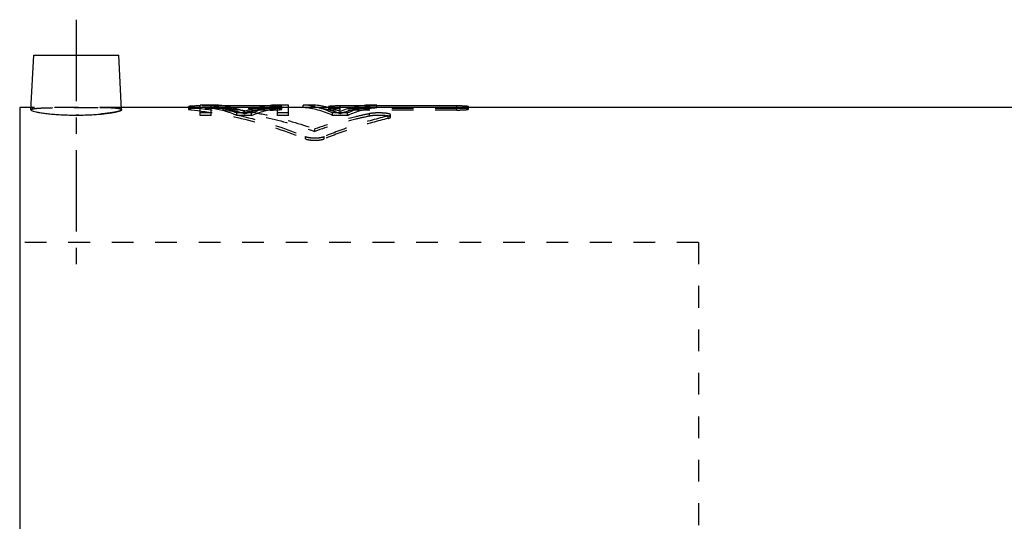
# Model space of a CAD drawing. Header units: millimetres. Extents: x 172 to 444, y 141 to 352.
# Tile 38 of 39: x 177 to 317, y 281 to 352. Entities that reach past the tile are written whole.
import ezdxf

# ---------------------------------------------------------------- set-up
doc = ezdxf.new("R2010")
doc.units = ezdxf.units.MM
doc.header["$LTSCALE"] = 30.734
doc.linetypes.add('CENTER', pattern=[0.6, 0.375, -0.075, 0.075, -0.075])
doc.linetypes.add('HIDDEN', pattern=[0.2, 0.1, -0.1])
doc.layers.get('0').update_dxf_attribs({"linetype": 'CONTINUOUS'})
doc.layers.add('DEFAULT_1', color=7, linetype='CENTER')
doc.layers.add('DEFAULT_2', color=8, linetype='HIDDEN')

msp = doc.modelspace()

# ---------------------------------------------------------------- linework, layer by layer
at = {"color": 7, "linetype": 'CONTINUOUS'}
for p, q in [((179.07, 339.17), (179.48, 346.91)), ((179.48, 346.91), (191.48, 346.91)), ((191.88, 339.17), (191.48, 346.91)), ((202.98, 338.38), (202.98, 339.84)), ((205.32, 339.84), (202.98, 339.84)), ((204.54, 338.38), (204.54, 339.74)), ((212.09, 339.72), (206.36, 339.72)), ((215.48, 339.84), (213.13, 339.84)), ((213.92, 338.38), (213.92, 339.74)), ((215.48, 338.38), (215.48, 339.84)), ((217.56, 339.49), (217.56, 339.84)), ((219.12, 339.84), (217.56, 339.84)), ((222.79, 339.51), (222.79, 339.72)), ((225.42, 339.72), (222.79, 339.72)), ((227.98, 339.84), (226.42, 339.84)), ((227.98, 339.49), (227.98, 339.84)), ((239.3, 339.72), (227.98, 339.72)), ((239.3, 339.51), (239.3, 339.72)), ((177.48, 339.51), (177.48, 140.51)), ((179.09, 339.51), (177.48, 339.51)), ((202.98, 339.51), (191.87, 339.51)), ((201.33, 339.61), (201.33, 339.51)), ((204.54, 338.72), (202.98, 338.72)), ((204.54, 338.38), (202.98, 338.38)), ((211.07, 339.51), (207.39, 339.51)), ((208.19, 338.38), (208.19, 338.72)), ((210.27, 338.72), (208.19, 338.72)), ((210.27, 338.38), (208.19, 338.38)), ((210.27, 338.38), (210.27, 338.72)), ((215.48, 338.72), (213.92, 338.72)), ((215.48, 338.38), (213.92, 338.38)), ((217.56, 339.51), (215.48, 339.51)), ((224.43, 339.51), (221.1, 339.51)), ((221.14, 339.61), (221.14, 339.51)), ((221.73, 338.38), (221.73, 338.72)), ((223.81, 338.72), (221.73, 338.72)), ((223.81, 338.38), (221.73, 338.38)), ((223.81, 338.38), (223.81, 338.72)), ((413.28, 339.51), (227.98, 339.51)), ((240.95, 339.51), (240.95, 339.61))]:
    msp.add_line(p, q, dxfattribs=at)
for points, knots in [([(202.98, 339.72), (202.87, 339.72), (202.65, 339.72), (202.34, 339.71), (202.09, 339.7), (201.91, 339.7), (201.79, 339.69), (201.68, 339.68), (201.59, 339.67), (201.51, 339.66), (201.44, 339.66), (201.39, 339.65), (201.37, 339.64), (201.35, 339.63), (201.34, 339.63), (201.33, 339.62), (201.33, 339.62), (201.33, 339.61), (201.33, 339.61)], [0, 0, 0, 0, 0.197817, 0.388068, 0.562853, 0.64216, 0.715024, 0.780693, 0.838531, 0.887967, 0.928559, 0.95996, 0.972169, 0.982058, 0.989682, 0.995223, 0.999178, 1, 1, 1, 1]), ([(209.23, 338.92), (208.6, 339.18), (207.31, 339.59), (205.98, 339.79), (205.32, 339.84)], [0, 0, 0, 0, 0.506835, 1, 1, 1, 1]), ([(209.23, 338.92), (209.86, 339.18), (211.14, 339.59), (212.47, 339.79), (213.13, 339.84)], [0, 0, 0, 0, 0.506835, 1, 1, 1, 1]), ([(222.77, 338.96), (222.18, 339.2), (220.99, 339.6), (219.74, 339.79), (219.12, 339.84)], [0, 0, 0, 0, 0.507332, 1, 1, 1, 1]), ([(222.79, 339.72), (222.68, 339.72), (222.46, 339.72), (222.14, 339.71), (221.88, 339.7), (221.7, 339.69), (221.58, 339.69), (221.47, 339.68), (221.37, 339.67), (221.29, 339.66), (221.23, 339.65), (221.2, 339.64), (221.18, 339.64), (221.16, 339.63), (221.15, 339.63), (221.14, 339.62), (221.14, 339.62), (221.14, 339.61)], [0, 0, 0, 0, 0.203348, 0.398415, 0.576678, 0.657214, 0.731251, 0.798186, 0.856861, 0.906073, 0.944969, 0.96035, 0.973038, 0.983119, 0.990731, 0.996139, 1, 1, 1, 1]), ([(222.77, 338.96), (223.36, 339.2), (224.55, 339.6), (225.8, 339.79), (226.42, 339.84)], [0, 0, 0, 0, 0.507332, 1, 1, 1, 1]), ([(240.95, 339.61), (240.95, 339.62), (240.95, 339.62), (240.94, 339.63), (240.93, 339.63), (240.91, 339.64), (240.89, 339.64), (240.85, 339.65), (240.8, 339.66), (240.72, 339.67), (240.62, 339.68), (240.51, 339.69), (240.39, 339.69), (240.2, 339.7), (239.95, 339.71), (239.63, 339.72), (239.41, 339.72), (239.3, 339.72)], [0, 0, 0, 0, 0.003934, 0.009406, 0.017141, 0.027393, 0.04028, 0.055871, 0.095143, 0.144491, 0.202933, 0.269513, 0.343348, 0.423862, 0.602225, 0.796812, 1, 1, 1, 1]), ([(179.07, 339.17), (179.07, 339.17), (179.07, 339.14), (179.21, 339.03), (179.44, 338.97), (179.84, 338.86), (180.37, 338.77), (181.03, 338.67), (181.79, 338.59), (182.63, 338.52), (183.54, 338.46), (184.5, 338.43), (185.15, 338.42), (185.48, 338.42)], [0, 0, 0, 0, 0.000261, 0.01934, 0.059788, 0.122375, 0.206529, 0.309576, 0.427514, 0.558367, 0.699623, 0.84815, 1, 1, 1, 1]), ([(185.48, 338.42), (185.81, 338.42), (186.46, 338.43), (187.42, 338.46), (188.33, 338.52), (189.17, 338.59), (189.93, 338.67), (190.59, 338.77), (191.11, 338.86), (191.52, 338.97), (191.75, 339.03), (191.89, 339.14), (191.88, 339.17), (191.88, 339.17)], [0, 0, 0, 0, 0.15191, 0.300464, 0.441739, 0.572577, 0.690387, 0.793357, 0.877528, 0.940119, 0.980561, 0.999681, 1, 1, 1, 1]), ([(208.19, 338.38), (207.6, 338.63), (206.4, 339.04), (205.16, 339.3), (204.54, 339.39)], [0, 0, 0, 0, 0.506586, 1, 1, 1, 1]), ([(208.19, 338.72), (207.6, 338.97), (206.66, 339.3), (205.7, 339.53), (205.36, 339.6)], [0, 0, 0, 0, 0.648229, 1, 1, 1, 1]), ([(210.27, 338.72), (210.86, 338.97), (211.79, 339.3), (212.76, 339.53), (213.1, 339.6)], [0, 0, 0, 0, 0.648229, 1, 1, 1, 1]), ([(210.27, 338.38), (210.86, 338.63), (212.06, 339.04), (213.3, 339.3), (213.92, 339.39)], [0, 0, 0, 0, 0.506586, 1, 1, 1, 1]), ([(221.73, 338.38), (221.06, 338.69), (219.7, 339.19), (218.27, 339.44), (217.56, 339.49)], [0, 0, 0, 0, 0.509311, 1, 1, 1, 1]), ([(221.73, 338.72), (221.06, 339.04), (220.18, 339.36), (219.27, 339.58), (219.08, 339.62)], [0, 0, 0, 0, 0.787416, 1, 1, 1, 1]), ([(223.81, 338.72), (224.48, 339.04), (225.36, 339.36), (226.27, 339.58), (226.46, 339.62)], [0, 0, 0, 0, 0.787416, 1, 1, 1, 1]), ([(223.81, 338.38), (224.48, 338.69), (225.84, 339.19), (227.27, 339.44), (227.98, 339.49)], [0, 0, 0, 0, 0.509311, 1, 1, 1, 1])]:
    msp.add_open_spline(points, degree=3, knots=knots, dxfattribs=at)
for points in [[(205.28, 339.61), (205.03, 339.66), (204.79, 339.7), (204.54, 339.74)], [(213.18, 339.61), (213.42, 339.66), (213.67, 339.7), (213.92, 339.74)], [(219.08, 339.62), (218.58, 339.73), (218.07, 339.8), (217.56, 339.84)], [(226.46, 339.62), (226.96, 339.73), (227.47, 339.8), (227.98, 339.84)], [(205.36, 339.6), (205.33, 339.6), (205.31, 339.61), (205.28, 339.61)], [(213.1, 339.6), (213.12, 339.6), (213.15, 339.61), (213.18, 339.61)]]:
    msp.add_open_spline(points, degree=3, dxfattribs=at)
at = {"layer": 'DEFAULT_1', "color": 2, "linetype": 'CENTER'}
msp.add_line((185.48, 351.91), (185.48, 315.41), dxfattribs=at)
at = {"layer": 'DEFAULT_2', "color": 8, "linetype": 'HIDDEN'}
for p, q in [((206.36, 339.72), (202.98, 339.72)), ((205.32, 339.49), (205.32, 339.84)), ((212.88, 339.72), (212.09, 339.72)), ((212.88, 339.13), (212.88, 339.72)), ((213.13, 339.49), (213.13, 339.84)), ((219.12, 339.49), (219.12, 339.84)), ((227.98, 339.72), (225.42, 339.72)), ((226.42, 339.49), (226.42, 339.84)), ((191.87, 339.51), (179.09, 339.51)), ((201.33, 339.51), (201.33, 339.27)), ((201.66, 339.19), (201.66, 339.54)), ((207.39, 339.51), (202.98, 339.51)), ((205.32, 339.49), (202.98, 339.49)), ((212.88, 339.37), (202.98, 339.37)), ((206.27, 339.13), (206.27, 339.48)), ((212.88, 339.48), (206.27, 339.48)), ((212.88, 339.13), (206.27, 339.13)), ((209.23, 338.58), (209.23, 338.92)), ((215.48, 339.51), (211.07, 339.51)), ((215.48, 339.49), (213.13, 339.49)), ((214.53, 339.27), (214.53, 339.61)), ((221.1, 339.51), (217.56, 339.51)), ((219.12, 339.49), (217.56, 339.49)), ((221.14, 339.51), (221.14, 339.27)), ((222.77, 338.61), (222.77, 338.96)), ((222.79, 339.13), (222.79, 339.51)), ((239.3, 339.48), (222.79, 339.48)), ((239.3, 339.37), (222.79, 339.37)), ((239.3, 339.13), (222.79, 339.13)), ((227.98, 339.51), (224.43, 339.51)), ((226.94, 338.28), (226.94, 338.63)), ((229.91, 338.12), (229.91, 338.47)), ((239.3, 339.13), (239.3, 339.51)), ((240.95, 339.27), (240.95, 339.51)), ((229.58, 337.95), (229.58, 338.3)), ((219.21, 336.12), (219.21, 336.46)), ((217.88, 335.06), (217.88, 335.4)), ((220.52, 335.06), (220.52, 335.39)), ((273.48, 320.41), (177.48, 320.41)), ((273.48, 320.41), (273.48, 159.61))]:
    msp.add_line(p, q, dxfattribs=at)
for points in [[(213.01, 339.72), (212.97, 339.72), (212.93, 339.72), (212.88, 339.72)], [(213.13, 339.72), (213.09, 339.72), (213.05, 339.72), (213.01, 339.72)], [(206.27, 339.48), (207.05, 339.39), (207.82, 339.29), (208.59, 339.17)], [(208.59, 339.17), (208.78, 339.13), (208.97, 339.1), (209.17, 339.07)], [(209.17, 339.07), (209.2, 339.06), (209.22, 339.06), (209.25, 339.06)], [(209.25, 339.06), (209.32, 339.04), (209.4, 339.03), (209.47, 339.02)]]:
    msp.add_open_spline(points, degree=3, dxfattribs=at)
for points, knots in [([(213.81, 339.7), (213.72, 339.71), (213.53, 339.71), (213.3, 339.71), (213.16, 339.72), (213.13, 339.72)], [0, 0, 0, 0, 0.394024, 0.868199, 1, 1, 1, 1]), ([(213.92, 339.7), (213.89, 339.7), (213.86, 339.7), (213.82, 339.7), (213.81, 339.7)], [0, 0, 0, 0, 0.725637, 1, 1, 1, 1]), ([(214.53, 339.61), (214.53, 339.62), (214.53, 339.62), (214.52, 339.63), (214.51, 339.63), (214.5, 339.64), (214.48, 339.64), (214.44, 339.65), (214.38, 339.66), (214.3, 339.67), (214.2, 339.68), (214.09, 339.69), (214, 339.69), (213.94, 339.7), (213.92, 339.7)], [0, 0, 0, 0, 0.010359, 0.024767, 0.045133, 0.072128, 0.106061, 0.147116, 0.250523, 0.380463, 0.534348, 0.709659, 0.904078, 1, 1, 1, 1]), ([(179.07, 339.17), (179.08, 339.2), (179.21, 339.29), (179.44, 339.32), (179.85, 339.38), (180.38, 339.42), (181.03, 339.45), (181.79, 339.47), (182.63, 339.48), (183.54, 339.49), (184.5, 339.5), (185.15, 339.5), (185.48, 339.5)], [0, 0, 0, 0, 0.018022, 0.057603, 0.119368, 0.202862, 0.305565, 0.423644, 0.555121, 0.69746, 0.847173, 1, 1, 1, 1]), ([(185.48, 339.5), (185.15, 339.5), (184.5, 339.5), (183.54, 339.49), (182.63, 339.48), (181.79, 339.47), (181.03, 339.45), (180.38, 339.42), (179.85, 339.38), (179.44, 339.32), (179.21, 339.29), (179.08, 339.2), (179.07, 339.17)], [0, 0, 0, 0, 0.1528, 0.302485, 0.444822, 0.576269, 0.694204, 0.796832, 0.880378, 0.942207, 0.981851, 1, 1, 1, 1]), ([(185.48, 339.5), (185.81, 339.5), (186.46, 339.5), (187.41, 339.49), (188.32, 339.48), (189.17, 339.47), (189.92, 339.45), (190.58, 339.42), (191.11, 339.38), (191.51, 339.32), (191.74, 339.29), (191.88, 339.2), (191.88, 339.17)], [0, 0, 0, 0, 0.152845, 0.302556, 0.444917, 0.576396, 0.694374, 0.797023, 0.880546, 0.942311, 0.981885, 1, 1, 1, 1]), ([(191.88, 339.17), (191.88, 339.2), (191.74, 339.29), (191.51, 339.32), (191.11, 339.38), (190.58, 339.42), (189.92, 339.45), (189.17, 339.47), (188.32, 339.48), (187.41, 339.49), (186.46, 339.5), (185.81, 339.5), (185.48, 339.5)], [0, 0, 0, 0, 0.018052, 0.057702, 0.119532, 0.203052, 0.305736, 0.423771, 0.555213, 0.697529, 0.847217, 1, 1, 1, 1]), ([(191.88, 339.17), (191.88, 339.17), (191.89, 339.14), (191.75, 339.03), (191.52, 338.97), (191.12, 338.86), (190.59, 338.77), (189.93, 338.67), (189.17, 338.59), (188.33, 338.52), (187.42, 338.46), (186.46, 338.43), (185.81, 338.42), (185.48, 338.42)], [0, 0, 0, 0, 0.000262, 0.019308, 0.059687, 0.122211, 0.206341, 0.309409, 0.427392, 0.558278, 0.699557, 0.848107, 1, 1, 1, 1]), ([(201.33, 339.61), (201.33, 339.61), (201.33, 339.61), (201.33, 339.6), (201.34, 339.6), (201.36, 339.59), (201.38, 339.58), (201.43, 339.57), (201.52, 339.56), (201.6, 339.55), (201.66, 339.54)], [0, 0, 0, 0, 0.013533, 0.036774, 0.069432, 0.112829, 0.167486, 0.310922, 0.498255, 1, 1, 1, 1]), ([(202.98, 339.37), (202.87, 339.37), (202.65, 339.37), (202.34, 339.36), (202.09, 339.35), (201.91, 339.35), (201.79, 339.34), (201.68, 339.33), (201.59, 339.32), (201.51, 339.32), (201.44, 339.31), (201.39, 339.3), (201.37, 339.29), (201.35, 339.28), (201.34, 339.28), (201.33, 339.27), (201.33, 339.27), (201.33, 339.27), (201.33, 339.27)], [0, 0, 0, 0, 0.197826, 0.388086, 0.562879, 0.642189, 0.715056, 0.780727, 0.838566, 0.888002, 0.928593, 0.959991, 0.972198, 0.982084, 0.989703, 0.995237, 0.999181, 1, 1, 1, 1]), ([(201.33, 339.27), (201.33, 339.26), (201.33, 339.26), (201.33, 339.25), (201.34, 339.25), (201.36, 339.24), (201.38, 339.23), (201.43, 339.22), (201.52, 339.21), (201.6, 339.2), (201.66, 339.19)], [0, 0, 0, 0, 0.013491, 0.036692, 0.069325, 0.112708, 0.16736, 0.310801, 0.498159, 1, 1, 1, 1]), ([(201.66, 339.54), (204.4, 339.24), (209.93, 338.23), (215.26, 336.46), (217.88, 335.4)], [0, 0, 0, 0, 0.493978, 1, 1, 1, 1]), ([(201.66, 339.19), (204.4, 338.89), (209.93, 337.89), (215.26, 336.12), (217.88, 335.06)], [0, 0, 0, 0, 0.494036, 1, 1, 1, 1]), ([(209.23, 338.58), (208.6, 338.83), (207.31, 339.24), (205.98, 339.44), (205.32, 339.49)], [0, 0, 0, 0, 0.506774, 1, 1, 1, 1]), ([(206.27, 339.13), (208.46, 338.88), (212.83, 338.11), (217.1, 336.86), (219.21, 336.12)], [0, 0, 0, 0, 0.495444, 1, 1, 1, 1]), ([(209.23, 338.58), (209.86, 338.83), (211.14, 339.24), (212.47, 339.44), (213.13, 339.49)], [0, 0, 0, 0, 0.506774, 1, 1, 1, 1]), ([(209.47, 339.02), (210.57, 338.83), (213.87, 338.15), (217.1, 337.2), (219.21, 336.46)], [0, 0, 0, 0, 0.333615, 1, 1, 1, 1]), ([(212.88, 339.48), (213, 339.48), (213.22, 339.49), (213.54, 339.49), (213.79, 339.51), (213.97, 339.52), (214.1, 339.53), (214.21, 339.54), (214.3, 339.55), (214.38, 339.56), (214.44, 339.57), (214.48, 339.58), (214.5, 339.59), (214.51, 339.6), (214.53, 339.6), (214.53, 339.61), (214.53, 339.61)], [0, 0, 0, 0, 0.203092, 0.397964, 0.576122, 0.656648, 0.730707, 0.797695, 0.856453, 0.90578, 0.944817, 0.960275, 0.973045, 0.983211, 0.990907, 1, 1, 1, 1]), ([(214.53, 339.27), (214.53, 339.27), (214.53, 339.27), (214.52, 339.28), (214.51, 339.28), (214.5, 339.29), (214.48, 339.3), (214.44, 339.3), (214.38, 339.31), (214.3, 339.32), (214.2, 339.33), (214.09, 339.34), (213.97, 339.35), (213.79, 339.35), (213.54, 339.36), (213.22, 339.37), (213, 339.37), (212.88, 339.37)], [0, 0, 0, 0, 0.003922, 0.009386, 0.017115, 0.027364, 0.040248, 0.055838, 0.095108, 0.144456, 0.202899, 0.26948, 0.343319, 0.423836, 0.602207, 0.796802, 1, 1, 1, 1]), ([(212.88, 339.13), (213, 339.13), (213.22, 339.14), (213.54, 339.15), (213.79, 339.16), (213.97, 339.17), (214.1, 339.18), (214.21, 339.19), (214.3, 339.2), (214.38, 339.21), (214.44, 339.22), (214.48, 339.23), (214.5, 339.24), (214.51, 339.25), (214.53, 339.25), (214.53, 339.26), (214.53, 339.27)], [0, 0, 0, 0, 0.203104, 0.397987, 0.576153, 0.656683, 0.730745, 0.797734, 0.856493, 0.905819, 0.944853, 0.960309, 0.973076, 0.983238, 0.990927, 1, 1, 1, 1]), ([(222.77, 338.61), (222.18, 338.85), (220.99, 339.25), (219.74, 339.44), (219.12, 339.49)], [0, 0, 0, 0, 0.507268, 1, 1, 1, 1]), ([(226.94, 338.63), (226.29, 338.49), (223.68, 337.9), (221.11, 337.13), (219.21, 336.46)], [0, 0, 0, 0, 0.247876, 1, 1, 1, 1]), ([(221.14, 339.61), (221.14, 339.61), (221.15, 339.6), (221.16, 339.59), (221.18, 339.59), (221.2, 339.58), (221.23, 339.57), (221.29, 339.56), (221.37, 339.55), (221.47, 339.54), (221.58, 339.53), (221.7, 339.52), (221.88, 339.51), (222.14, 339.49), (222.46, 339.49), (222.68, 339.48), (222.79, 339.48)], [0, 0, 0, 0, 0.009234, 0.017053, 0.027391, 0.040361, 0.056032, 0.095447, 0.144911, 0.203439, 0.270073, 0.34393, 0.424435, 0.602691, 0.797076, 1, 1, 1, 1]), ([(222.79, 339.37), (222.68, 339.37), (222.46, 339.37), (222.14, 339.36), (221.88, 339.35), (221.7, 339.35), (221.58, 339.34), (221.47, 339.33), (221.37, 339.32), (221.29, 339.31), (221.23, 339.3), (221.2, 339.3), (221.18, 339.29), (221.16, 339.28), (221.15, 339.28), (221.14, 339.27), (221.14, 339.27), (221.14, 339.27)], [0, 0, 0, 0, 0.203357, 0.398434, 0.576704, 0.657243, 0.731284, 0.79822, 0.856896, 0.906108, 0.945003, 0.960381, 0.973066, 0.983145, 0.990751, 0.996151, 1, 1, 1, 1]), ([(221.14, 339.27), (221.14, 339.26), (221.15, 339.25), (221.16, 339.25), (221.18, 339.24), (221.2, 339.23), (221.23, 339.22), (221.29, 339.21), (221.37, 339.2), (221.47, 339.19), (221.58, 339.18), (221.7, 339.17), (221.88, 339.16), (222.14, 339.15), (222.46, 339.14), (222.68, 339.13), (222.79, 339.13)], [0, 0, 0, 0, 0.009213, 0.017026, 0.02736, 0.040328, 0.055996, 0.095408, 0.144871, 0.203399, 0.270035, 0.343895, 0.424403, 0.602669, 0.797064, 1, 1, 1, 1]), ([(222.77, 338.61), (223.36, 338.85), (224.55, 339.25), (225.8, 339.44), (226.42, 339.49)], [0, 0, 0, 0, 0.507268, 1, 1, 1, 1]), ([(229.91, 338.47), (229.91, 338.47), (229.91, 338.49), (229.88, 338.52), (229.84, 338.55), (229.78, 338.58), (229.7, 338.6), (229.61, 338.62), (229.5, 338.64), (229.33, 338.67), (229.09, 338.7), (228.78, 338.72), (228.44, 338.73), (228.1, 338.73), (227.77, 338.72), (227.46, 338.7), (227.19, 338.67), (227.02, 338.64), (226.94, 338.63)], [0, 0, 0, 0, 0.007486, 0.019479, 0.035855, 0.057384, 0.084272, 0.116124, 0.152385, 0.192604, 0.283837, 0.388795, 0.502684, 0.61733, 0.727737, 0.83087, 0.922923, 1, 1, 1, 1]), ([(229.91, 338.12), (229.91, 338.13), (229.91, 338.15), (229.88, 338.18), (229.84, 338.2), (229.78, 338.23), (229.7, 338.25), (229.61, 338.28), (229.5, 338.3), (229.33, 338.33), (229.09, 338.35), (228.78, 338.37), (228.44, 338.38), (228.1, 338.38), (227.77, 338.37), (227.46, 338.35), (227.19, 338.33), (227.02, 338.3), (226.94, 338.28)], [0, 0, 0, 0, 0.007461, 0.01943, 0.035791, 0.05731, 0.084192, 0.116041, 0.152301, 0.192522, 0.283763, 0.388732, 0.502635, 0.617295, 0.727716, 0.83086, 0.922921, 1, 1, 1, 1]), ([(229.58, 338.3), (229.61, 338.3), (229.67, 338.32), (229.75, 338.34), (229.82, 338.37), (229.87, 338.4), (229.9, 338.43), (229.91, 338.45), (229.91, 338.46), (229.91, 338.47)], [0, 0, 0, 0, 0.255535, 0.472223, 0.652107, 0.794999, 0.902566, 0.983728, 1, 1, 1, 1]), ([(239.3, 339.48), (239.41, 339.48), (239.63, 339.49), (239.95, 339.49), (240.2, 339.51), (240.39, 339.52), (240.51, 339.53), (240.62, 339.54), (240.72, 339.55), (240.8, 339.56), (240.86, 339.57), (240.89, 339.58), (240.91, 339.59), (240.93, 339.6), (240.94, 339.6), (240.95, 339.61), (240.95, 339.61)], [0, 0, 0, 0, 0.203092, 0.397964, 0.576122, 0.656648, 0.730707, 0.797695, 0.856453, 0.90578, 0.944817, 0.960275, 0.973045, 0.983211, 0.990907, 1, 1, 1, 1]), ([(240.95, 339.27), (240.95, 339.27), (240.95, 339.27), (240.94, 339.28), (240.93, 339.28), (240.91, 339.29), (240.89, 339.3), (240.85, 339.3), (240.8, 339.31), (240.72, 339.32), (240.62, 339.33), (240.51, 339.34), (240.39, 339.35), (240.2, 339.35), (239.95, 339.36), (239.63, 339.37), (239.41, 339.37), (239.3, 339.37)], [0, 0, 0, 0, 0.003922, 0.009386, 0.017115, 0.027364, 0.040248, 0.055838, 0.095108, 0.144456, 0.202899, 0.26948, 0.343319, 0.423836, 0.602207, 0.796802, 1, 1, 1, 1]), ([(239.3, 339.13), (239.41, 339.13), (239.63, 339.14), (239.95, 339.15), (240.2, 339.16), (240.39, 339.17), (240.51, 339.18), (240.62, 339.19), (240.72, 339.2), (240.8, 339.21), (240.86, 339.22), (240.89, 339.23), (240.91, 339.24), (240.93, 339.25), (240.94, 339.25), (240.95, 339.26), (240.95, 339.27)], [0, 0, 0, 0, 0.203104, 0.397987, 0.576153, 0.656683, 0.730745, 0.797734, 0.856493, 0.905819, 0.944853, 0.960309, 0.973076, 0.983238, 0.990927, 1, 1, 1, 1]), ([(226.94, 338.28), (226.29, 338.15), (223.68, 337.55), (221.11, 336.79), (219.21, 336.12)], [0, 0, 0, 0, 0.247898, 1, 1, 1, 1]), ([(229.58, 338.3), (228.05, 337.93), (224.99, 337.08), (222.01, 335.99), (220.52, 335.39)], [0, 0, 0, 0, 0.496267, 1, 1, 1, 1]), ([(229.58, 337.95), (228.05, 337.59), (224.99, 336.74), (222.01, 335.66), (220.52, 335.06)], [0, 0, 0, 0, 0.496306, 1, 1, 1, 1]), ([(229.58, 337.95), (229.61, 337.96), (229.67, 337.97), (229.75, 338), (229.82, 338.03), (229.87, 338.05), (229.9, 338.08), (229.91, 338.11), (229.91, 338.12), (229.91, 338.12)], [0, 0, 0, 0, 0.25569, 0.472485, 0.65242, 0.795301, 0.90278, 0.983771, 1, 1, 1, 1]), ([(217.88, 335.4), (217.95, 335.37), (218.09, 335.32), (218.31, 335.27), (218.56, 335.23), (218.81, 335.2), (219.07, 335.19), (219.33, 335.19), (219.59, 335.2), (219.85, 335.23), (220.1, 335.27), (220.32, 335.32), (220.46, 335.37), (220.52, 335.39)], [0, 0, 0, 0, 0.076205, 0.164586, 0.259087, 0.354668, 0.450513, 0.546725, 0.643262, 0.740576, 0.83636, 0.924744, 1, 1, 1, 1]), ([(217.88, 335.06), (217.95, 335.04), (218.09, 334.99), (218.31, 334.94), (218.56, 334.9), (218.81, 334.87), (219.07, 334.86), (219.33, 334.86), (219.59, 334.87), (219.85, 334.9), (220.1, 334.94), (220.32, 334.99), (220.46, 335.04), (220.52, 335.06)], [0, 0, 0, 0, 0.076186, 0.16456, 0.259064, 0.354652, 0.450507, 0.54673, 0.643277, 0.740599, 0.836386, 0.924763, 1, 1, 1, 1])]:
    msp.add_open_spline(points, degree=3, knots=knots, dxfattribs=at)

doc.saveas('drawing.dxf')
